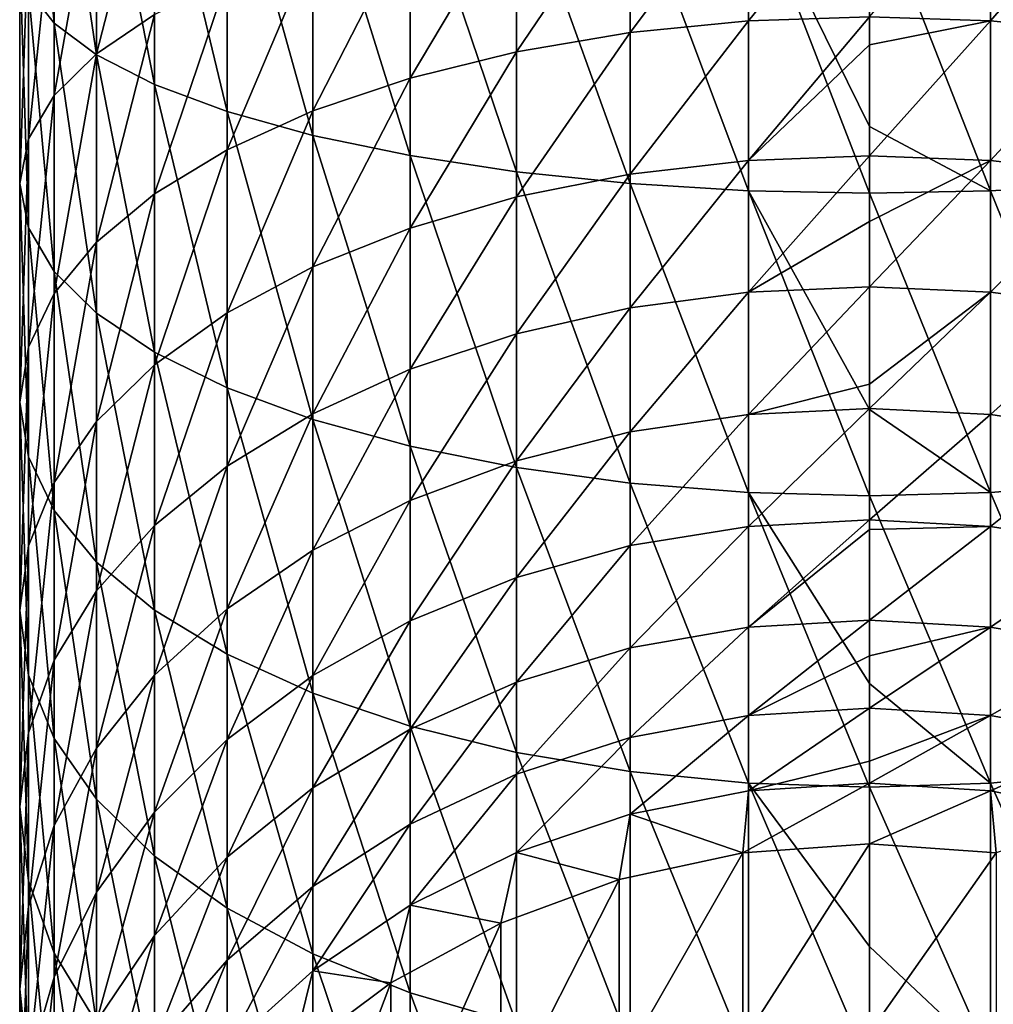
# Model space of a CAD drawing. Header units: metres. Extents: x -24 to 24, y -127 to 36.
# Tile 7 of 59: x -12 to 2, y -104 to -90. Entities that reach past the tile are written whole.
import ezdxf

# ---------------------------------------------------------------- set-up
doc = ezdxf.new("R2010")
doc.units = ezdxf.units.M
doc.layers.add('solid_12421031', color=7, linetype='CONTINUOUS')

msp = doc.modelspace()

# ---------------------------------------------------------------- linework, layer by layer
at = {"layer": 'solid_12421031'}
for points in [[(-11.513916, -90.163536, 118.523903), (-11.513916, -86.562088, 119.386513), (-11.877857, -86.249321, 117.742996)], [(-11.877857, -89.697769, 116.91703), (-11.513916, -90.163536, 118.523903), (-11.877857, -86.249321, 117.742996)], [(-10.915584, -90.610138, 120.064674), (-10.915584, -86.861984, 120.962425), (-11.513916, -86.562088, 119.386513)], [(-11.513916, -90.163536, 118.523903), (-10.915584, -90.610138, 120.064674), (-11.513916, -86.562088, 119.386513)], [(-10.095042, -91.028488, 121.507973), (-10.095042, -87.142906, 122.438637), (-10.915584, -86.861984, 120.962425)], [(-10.915584, -90.610138, 120.064674), (-10.095042, -91.028488, 121.507973), (-10.915584, -86.861984, 120.962425)], [(-9.068995, -91.410072, 122.824425), (-9.068995, -87.399147, 123.78511), (-10.095042, -87.142906, 122.438637)], [(-10.095042, -91.028488, 121.507973), (-9.068995, -91.410072, 122.824425), (-10.095042, -87.142906, 122.438637)], [(-10.915584, -90.594543, 109.546074), (-10.915584, -87.834518, 110.488869), (-10.095042, -87.416168, 109.045563)], [(-10.095042, -90.042465, 108.148453), (-10.915584, -90.594543, 109.546074), (-10.095042, -87.416168, 109.045563)], [(-7.858329, -91.747116, 123.987228), (-7.858329, -87.625473, 124.974434), (-9.068995, -87.399147, 123.78511)], [(-9.068995, -91.410072, 122.824425), (-7.858329, -91.747116, 123.987228), (-9.068995, -87.399147, 123.78511)], [(-6.48769, -92.032768, 124.97271), (-6.48769, -87.817291, 125.982391), (-7.858329, -87.625473, 124.974434)], [(-7.858329, -91.747116, 123.987228), (-6.48769, -92.032768, 124.97271), (-7.858329, -87.625473, 124.974434)], [(-11.513916, -91.183907, 111.038078), (-11.513916, -88.28112, 112.029633), (-10.915584, -87.834518, 110.488869)], [(-10.915584, -90.594543, 109.546074), (-11.513916, -91.183907, 111.038078), (-10.915584, -87.834518, 110.488869)], [(-4.98498, -92.261208, 125.760811), (-4.98498, -87.970688, 126.788467), (-6.48769, -87.817291, 125.982391)], [(-6.48769, -92.032768, 124.97271), (-4.98498, -92.261208, 125.760811), (-6.48769, -87.817291, 125.982391)], [(-3.380791, -92.42778, 126.335487), (-3.380791, -88.082542, 127.376251), (-4.98498, -87.970688, 126.788467)], [(-4.98498, -92.261208, 125.760811), (-3.380791, -92.42778, 126.335487), (-4.98498, -87.970688, 126.788467)], [(-3.380791, -90.295357, 102.528), (-3.380791, -88.195892, 103.473717), (-1.707778, -88.062187, 103.135231)], [(-1.707778, -90.13044, 102.20356), (-3.380791, -90.295357, 102.528), (-1.707778, -88.062187, 103.135231)], [(-1.707778, -92.529099, 126.685043), (-1.707778, -88.150581, 127.73378), (-3.380791, -88.082542, 127.376251)], [(-3.380791, -92.42778, 126.335487), (-1.707778, -92.529099, 126.685043), (-3.380791, -88.082542, 127.376251)], [(-1.707778, -90.13044, 102.20356), (0, -88.017311, 103.021629), (0, -90.075096, 102.094681)], [(-1.707778, -90.13044, 102.20356), (-1.707778, -88.062187, 103.135231), (0, -88.017311, 103.021629)], [(1.707778, -90.13044, 102.20356), (0, -90.075096, 102.094681), (1.707778, -88.062187, 103.135231)], [(1.707778, -90.13044, 102.20356), (1.707778, -88.062187, 103.135231), (3.380791, -88.195892, 103.473717)], [(3.380791, -92.42778, 126.335487), (3.380791, -88.082542, 127.376251), (1.707778, -88.150581, 127.73378)], [(-4.98498, -90.566475, 103.061378), (-4.98498, -88.41571, 104.030205), (-3.380791, -88.195892, 103.473717)], [(-3.380791, -90.295357, 102.528), (-4.98498, -90.566475, 103.061378), (-3.380791, -88.195892, 103.473717)], [(-1.707778, -88.150581, 127.73378), (0, -91.623314, 127.064438), (0, -88.173416, 127.853767)], [(-1.707778, -88.150581, 127.73378), (0, -92.563103, 126.802361), (0, -91.623314, 127.064438)], [(-1.707778, -92.529099, 126.685043), (0, -92.563103, 126.802361), (-1.707778, -88.150581, 127.73378)], [(1.707778, -92.529099, 126.685043), (1.707778, -88.150581, 127.73378), (0, -88.173416, 127.853767)], [(0, -91.623314, 127.064438), (1.707778, -92.529099, 126.685043), (0, -88.173416, 127.853767)], [(1.707778, -92.529099, 126.685043), (3.380791, -92.42778, 126.335487), (1.707778, -88.150581, 127.73378)], [(3.380791, -90.295357, 102.528), (1.707778, -90.13044, 102.20356), (3.380791, -88.195892, 103.473717)], [(-11.877857, -91.798546, 112.594093), (-11.877857, -88.746887, 113.636505), (-11.513916, -88.28112, 112.029633)], [(-11.513916, -91.183907, 111.038078), (-11.877857, -91.798546, 112.594093), (-11.513916, -88.28112, 112.029633)], [(-6.48769, -90.938286, 103.792847), (-6.48769, -88.717171, 104.793365), (-4.98498, -88.41571, 104.030205)], [(-4.98498, -90.566475, 103.061378), (-6.48769, -90.938286, 103.792847), (-4.98498, -88.41571, 104.030205)], [(-12, -92.425964, 114.182442), (-12, -89.222328, 115.276772), (-11.877857, -88.746887, 113.636505)], [(-11.877857, -91.798546, 112.594093), (-12, -92.425964, 114.182442), (-11.877857, -88.746887, 113.636505)], [(-7.858329, -91.403221, 104.707512), (-7.858329, -89.094124, 105.747658), (-6.48769, -88.717171, 104.793365)], [(-6.48769, -90.938286, 103.792847), (-7.858329, -91.403221, 104.707512), (-6.48769, -88.717171, 104.793365)], [(-9.068995, -91.951805, 105.786751), (-9.068995, -89.53891, 106.873665), (-7.858329, -89.094124, 105.747658)], [(-7.858329, -91.403221, 104.707512), (-9.068995, -91.951805, 105.786751), (-7.858329, -89.094124, 105.747658)], [(-11.877857, -93.053383, 115.77079), (-11.877857, -89.697769, 116.91703), (-12, -89.222328, 115.276772)], [(-12, -92.425964, 114.182442), (-11.877857, -93.053383, 115.77079), (-12, -89.222328, 115.276772)], [(-10.095042, -92.572884, 107.008598), (-10.095042, -90.042465, 108.148453), (-9.068995, -89.53891, 106.873665)], [(-9.068995, -91.951805, 105.786751), (-10.095042, -92.572884, 107.008598), (-9.068995, -89.53891, 106.873665)], [(-11.513916, -93.66803, 117.326805), (-11.513916, -90.163536, 118.523903), (-11.877857, -89.697769, 116.91703)], [(-11.877857, -93.053383, 115.77079), (-11.513916, -93.66803, 117.326805), (-11.877857, -89.697769, 116.91703)], [(-10.915584, -93.253807, 108.348183), (-10.915584, -90.594543, 109.546074), (-10.095042, -90.042465, 108.148453)], [(-10.095042, -92.572884, 107.008598), (-10.915584, -93.253807, 108.348183), (-10.095042, -90.042465, 108.148453)], [(-1.707778, -92.102043, 101.081734), (0, -90.075096, 102.094681), (0, -90.467316, 101.890739)], [(-1.707778, -92.102043, 101.081734), (-1.707778, -90.13044, 102.20356), (0, -90.075096, 102.094681)], [(0, -90.467316, 101.890739), (0, -90.075096, 102.094681), (1.707778, -90.13044, 102.20356)], [(-10.915584, -94.257385, 118.81881), (-10.915584, -90.610138, 120.064674), (-11.513916, -90.163536, 118.523903)], [(-11.513916, -93.66803, 117.326805), (-10.915584, -94.257385, 118.81881), (-11.513916, -90.163536, 118.523903)], [(-3.380791, -92.2967, 101.389244), (-3.380791, -90.295357, 102.528), (-1.707778, -90.13044, 102.20356)], [(-1.707778, -92.102043, 101.081734), (-3.380791, -92.2967, 101.389244), (-1.707778, -90.13044, 102.20356)], [(0, -92.036713, 100.978531), (0, -90.467316, 101.890739), (1.707778, -90.13044, 102.20356)], [(1.707778, -92.102043, 101.081734), (0, -92.036713, 100.978531), (1.707778, -90.13044, 102.20356)], [(1.707778, -92.102043, 101.081734), (1.707778, -90.13044, 102.20356), (3.380791, -90.295357, 102.528)], [(-4.98498, -92.616722, 101.894798), (-4.98498, -90.566475, 103.061378), (-3.380791, -90.295357, 102.528)], [(-3.380791, -92.2967, 101.389244), (-4.98498, -92.616722, 101.894798), (-3.380791, -90.295357, 102.528)], [(3.380791, -92.2967, 101.389244), (1.707778, -92.102043, 101.081734), (3.380791, -90.295357, 102.528)], [(-1.707778, -92.102043, 101.081734), (0, -90.467316, 101.890739), (0, -92.036713, 100.978531)], [(-11.513916, -93.980713, 109.778229), (-11.513916, -91.183907, 111.038078), (-10.915584, -90.594543, 109.546074)], [(-10.915584, -93.253807, 108.348183), (-11.513916, -93.980713, 109.778229), (-10.915584, -90.594543, 109.546074)], [(-10.095042, -94.809464, 120.216431), (-10.095042, -91.028488, 121.507973), (-10.915584, -90.610138, 120.064674)], [(-10.915584, -94.257385, 118.81881), (-10.095042, -94.809464, 120.216431), (-10.915584, -90.610138, 120.064674)], [(-6.48769, -93.055603, 102.588104), (-6.48769, -90.938286, 103.792847), (-4.98498, -90.566475, 103.061378)], [(-4.98498, -92.616722, 101.894798), (-6.48769, -93.055603, 102.588104), (-4.98498, -90.566475, 103.061378)], [(-9.068995, -95.313019, 121.491219), (-9.068995, -91.410072, 122.824425), (-10.095042, -91.028488, 121.507973)], [(-10.095042, -94.809464, 120.216431), (-9.068995, -95.313019, 121.491219), (-10.095042, -91.028488, 121.507973)], [(-7.858329, -93.604393, 103.455055), (-7.858329, -91.403221, 104.707512), (-6.48769, -90.938286, 103.792847)], [(-6.48769, -93.055603, 102.588104), (-7.858329, -93.604393, 103.455055), (-6.48769, -90.938286, 103.792847)], [(-11.877857, -94.7388, 111.26963), (-11.877857, -91.798546, 112.594093), (-11.513916, -91.183907, 111.038078)], [(-11.513916, -93.980713, 109.778229), (-11.877857, -94.7388, 111.26963), (-11.513916, -91.183907, 111.038078)], [(-9.068995, -94.251938, 104.477989), (-9.068995, -91.951805, 105.786751), (-7.858329, -91.403221, 104.707512)], [(-7.858329, -93.604393, 103.455055), (-9.068995, -94.251938, 104.477989), (-7.858329, -91.403221, 104.707512)], [(-7.858329, -95.757805, 122.617218), (-7.858329, -91.747116, 123.987228), (-9.068995, -91.410072, 122.824425)], [(-9.068995, -95.313019, 121.491219), (-7.858329, -95.757805, 122.617218), (-9.068995, -91.410072, 122.824425)], [(-6.48769, -96.134766, 123.571518), (-6.48769, -92.032768, 124.97271), (-7.858329, -91.747116, 123.987228)], [(-7.858329, -95.757805, 122.617218), (-6.48769, -96.134766, 123.571518), (-7.858329, -91.747116, 123.987228)], [(0, -91.623314, 127.064438), (0, -92.563103, 126.802361), (1.707778, -92.529099, 126.685043)], [(-12, -95.512642, 112.792015), (-12, -92.425964, 114.182442), (-11.877857, -91.798546, 112.594093)], [(-11.877857, -94.7388, 111.26963), (-12, -95.512642, 112.792015), (-11.877857, -91.798546, 112.594093)], [(-10.095042, -94.985039, 105.636101), (-10.095042, -92.572884, 107.008598), (-9.068995, -91.951805, 105.786751)], [(-9.068995, -94.251938, 104.477989), (-10.095042, -94.985039, 105.636101), (-9.068995, -91.951805, 105.786751)], [(-4.98498, -96.436218, 124.334671), (-4.98498, -92.261208, 125.760811), (-6.48769, -92.032768, 124.97271)], [(-6.48769, -96.134766, 123.571518), (-4.98498, -96.436218, 124.334671), (-6.48769, -92.032768, 124.97271)], [(-3.380791, -94.182228, 100.067528), (-3.380791, -92.2967, 101.389244), (-1.707778, -92.102043, 101.081734)], [(-1.707778, -93.959541, 99.779671), (-3.380791, -94.182228, 100.067528), (-1.707778, -92.102043, 101.081734)], [(-1.707778, -93.959541, 99.779671), (0, -92.036713, 100.978531), (0, -92.965836, 100.35965)], [(-1.707778, -93.959541, 99.779671), (-1.707778, -92.102043, 101.081734), (0, -92.036713, 100.978531)], [(0, -92.965836, 100.35965), (0, -92.036713, 100.978531), (1.707778, -92.102043, 101.081734)], [(0, -93.884804, 99.68306), (0, -92.965836, 100.35965), (1.707778, -92.102043, 101.081734)], [(1.707778, -93.959541, 99.779671), (0, -93.884804, 99.68306), (1.707778, -92.102043, 101.081734)], [(1.707778, -93.959541, 99.779671), (1.707778, -92.102043, 101.081734), (3.380791, -92.2967, 101.389244)], [(-3.380791, -96.656036, 124.891159), (-3.380791, -92.42778, 126.335487), (-4.98498, -92.261208, 125.760811)], [(-4.98498, -96.436218, 124.334671), (-3.380791, -96.656036, 124.891159), (-4.98498, -92.261208, 125.760811)], [(-4.98498, -94.548325, 100.540787), (-4.98498, -92.616722, 101.894798), (-3.380791, -92.2967, 101.389244)], [(-3.380791, -94.182228, 100.067528), (-4.98498, -94.548325, 100.540787), (-3.380791, -92.2967, 101.389244)], [(3.380791, -94.182228, 100.067528), (1.707778, -93.959541, 99.779671), (3.380791, -92.2967, 101.389244)], [(-11.877857, -96.286491, 114.314407), (-11.877857, -93.053383, 115.77079), (-12, -92.425964, 114.182442)], [(-12, -95.512642, 112.792015), (-11.877857, -96.286491, 114.314407), (-12, -92.425964, 114.182442)], [(-1.707778, -96.789749, 125.229652), (-1.707778, -92.529099, 126.685043), (-3.380791, -92.42778, 126.335487)], [(-3.380791, -96.656036, 124.891159), (-1.707778, -96.789749, 125.229652), (-3.380791, -92.42778, 126.335487)], [(3.380791, -96.656036, 124.891159), (3.380791, -92.42778, 126.335487), (1.707778, -92.529099, 126.685043)], [(-10.915584, -95.788788, 106.905792), (-10.915584, -93.253807, 108.348183), (-10.095042, -92.572884, 107.008598)], [(-10.095042, -94.985039, 105.636101), (-10.915584, -95.788788, 106.905792), (-10.095042, -92.572884, 107.008598)], [(-1.707778, -92.529099, 126.685043), (0, -95.616966, 125.805244), (0, -92.563103, 126.802361)], [(-1.707778, -92.529099, 126.685043), (0, -96.834625, 125.343254), (0, -95.616966, 125.805244)], [(-1.707778, -96.789749, 125.229652), (0, -96.834625, 125.343254), (-1.707778, -92.529099, 126.685043)], [(1.707778, -96.789749, 125.229652), (1.707778, -92.529099, 126.685043), (0, -92.563103, 126.802361)], [(0, -95.616966, 125.805244), (1.707778, -96.789749, 125.229652), (0, -92.563103, 126.802361)], [(1.707778, -96.789749, 125.229652), (3.380791, -96.656036, 124.891159), (1.707778, -92.529099, 126.685043)], [(-6.48769, -95.050385, 101.189804), (-6.48769, -93.055603, 102.588104), (-4.98498, -92.616722, 101.894798)], [(-4.98498, -94.548325, 100.540787), (-6.48769, -95.050385, 101.189804), (-4.98498, -92.616722, 101.894798)], [(-1.707778, -93.959541, 99.779671), (0, -92.965836, 100.35965), (0, -93.884804, 99.68306)], [(-11.513916, -97.044579, 115.805809), (-11.513916, -93.66803, 117.326805), (-11.877857, -93.053383, 115.77079)], [(-11.877857, -96.286491, 114.314407), (-11.513916, -97.044579, 115.805809), (-11.877857, -93.053383, 115.77079)], [(-7.858329, -95.678192, 102.001366), (-7.858329, -93.604393, 103.455055), (-6.48769, -93.055603, 102.588104)], [(-6.48769, -95.050385, 101.189804), (-7.858329, -95.678192, 102.001366), (-6.48769, -93.055603, 102.588104)], [(-11.513916, -96.646805, 108.261238), (-11.513916, -93.980713, 109.778229), (-10.915584, -93.253807, 108.348183)], [(-10.915584, -95.788788, 106.905792), (-11.513916, -96.646805, 108.261238), (-10.915584, -93.253807, 108.348183)], [(-10.915584, -97.771484, 117.235855), (-10.915584, -94.257385, 118.81881), (-11.513916, -93.66803, 117.326805)], [(-11.513916, -97.044579, 115.805809), (-10.915584, -97.771484, 117.235855), (-11.513916, -93.66803, 117.326805)], [(-9.068995, -96.418961, 102.958954), (-9.068995, -94.251938, 104.477989), (-7.858329, -93.604393, 103.455055)], [(-7.858329, -95.678192, 102.001366), (-9.068995, -96.418961, 102.958954), (-7.858329, -93.604393, 103.455055)], [(-3.380791, -95.935257, 98.574547), (-3.380791, -94.182228, 100.067528), (-1.707778, -93.959541, 99.779671)], [(-1.707778, -95.686523, 98.308876), (-3.380791, -95.935257, 98.574547), (-1.707778, -93.959541, 99.779671)], [(-1.707778, -95.686523, 98.308876), (0, -93.884804, 99.68306), (0, -95.259132, 98.535477)], [(-1.707778, -95.686523, 98.308876), (-1.707778, -93.959541, 99.779671), (0, -93.884804, 99.68306)], [(0, -95.259132, 98.535477), (0, -93.884804, 99.68306), (1.707778, -93.959541, 99.779671)], [(0, -95.603043, 98.219711), (0, -95.259132, 98.535477), (1.707778, -93.959541, 99.779671)], [(1.707778, -95.686523, 98.308876), (0, -95.603043, 98.219711), (1.707778, -93.959541, 99.779671)], [(1.707778, -95.686523, 98.308876), (1.707778, -93.959541, 99.779671), (3.380791, -94.182228, 100.067528)], [(-11.877857, -97.541641, 109.674828), (-11.877857, -94.7388, 111.26963), (-11.513916, -93.980713, 109.778229)], [(-11.513916, -96.646805, 108.261238), (-11.877857, -97.541641, 109.674828), (-11.513916, -93.980713, 109.778229)], [(-10.095042, -97.257607, 104.043076), (-10.095042, -94.985039, 105.636101), (-9.068995, -94.251938, 104.477989)], [(-9.068995, -96.418961, 102.958954), (-10.095042, -97.257607, 104.043076), (-9.068995, -94.251938, 104.477989)], [(-4.98498, -96.344193, 99.011322), (-4.98498, -94.548325, 100.540787), (-3.380791, -94.182228, 100.067528)], [(-3.380791, -95.935257, 98.574547), (-4.98498, -96.344193, 99.011322), (-3.380791, -94.182228, 100.067528)], [(3.380791, -95.935257, 98.574547), (1.707778, -95.686523, 98.308876), (3.380791, -94.182228, 100.067528)], [(-10.095042, -98.452408, 118.575439), (-10.095042, -94.809464, 120.216431), (-10.915584, -94.257385, 118.81881)], [(-10.915584, -97.771484, 117.235855), (-10.095042, -98.452408, 118.575439), (-10.915584, -94.257385, 118.81881)], [(-6.48769, -96.904999, 99.610306), (-6.48769, -95.050385, 101.189804), (-4.98498, -94.548325, 100.540787)], [(-4.98498, -96.344193, 99.011322), (-6.48769, -96.904999, 99.610306), (-4.98498, -94.548325, 100.540787)], [(-12, -98.455063, 111.117798), (-12, -95.512642, 112.792015), (-11.877857, -94.7388, 111.26963)], [(-11.877857, -97.541641, 109.674828), (-12, -98.455063, 111.117798), (-11.877857, -94.7388, 111.26963)], [(-9.068995, -99.073479, 119.797287), (-9.068995, -95.313019, 121.491219), (-10.095042, -94.809464, 120.216431)], [(-10.095042, -98.452408, 118.575439), (-9.068995, -99.073479, 119.797287), (-10.095042, -94.809464, 120.216431)], [(-10.915584, -98.177063, 105.231667), (-10.915584, -95.788788, 106.905792), (-10.095042, -94.985039, 105.636101)], [(-10.095042, -97.257607, 104.043076), (-10.915584, -98.177063, 105.231667), (-10.095042, -94.985039, 105.636101)], [(-7.858329, -97.606262, 100.359306), (-7.858329, -95.678192, 102.001366), (-6.48769, -95.050385, 101.189804)], [(-6.48769, -96.904999, 99.610306), (-7.858329, -97.606262, 100.359306), (-6.48769, -95.050385, 101.189804)], [(-7.858329, -99.62207, 120.876526), (-7.858329, -95.757805, 122.617218), (-9.068995, -95.313019, 121.491219)], [(-9.068995, -99.073479, 119.797287), (-7.858329, -99.62207, 120.876526), (-9.068995, -95.313019, 121.491219)], [(-1.707778, -95.686523, 98.308876), (0, -95.259132, 98.535477), (0, -95.603043, 98.219711)], [(-11.877857, -99.368492, 112.560768), (-11.877857, -96.286491, 114.314407), (-12, -95.512642, 112.792015)], [(-12, -98.455063, 111.117798), (-11.877857, -99.368492, 112.560768), (-12, -95.512642, 112.792015)], [(-1.707778, -97.267708, 96.682358), (0, -95.603043, 98.219711), (0, -97.176216, 96.601433)], [(-1.707778, -97.267708, 96.682358), (-1.707778, -95.686523, 98.308876), (0, -95.603043, 98.219711)], [(0, -97.176216, 96.601433), (0, -95.603043, 98.219711), (1.707778, -95.686523, 98.308876)], [(0, -95.616966, 125.805244), (0, -96.834625, 125.343254), (1.707778, -96.789749, 125.229652)], [(-9.068995, -98.433708, 101.24308), (-9.068995, -96.418961, 102.958954), (-7.858329, -95.678192, 102.001366)], [(-7.858329, -97.606262, 100.359306), (-9.068995, -98.433708, 101.24308), (-7.858329, -95.678192, 102.001366)], [(-6.48769, -100.086998, 121.791191), (-6.48769, -96.134766, 123.571518), (-7.858329, -95.757805, 122.617218)], [(-7.858329, -99.62207, 120.876526), (-6.48769, -100.086998, 121.791191), (-7.858329, -95.757805, 122.617218)], [(-3.380791, -97.540298, 96.923492), (-3.380791, -95.935257, 98.574547), (-1.707778, -95.686523, 98.308876)], [(-1.707778, -97.267708, 96.682358), (-3.380791, -97.540298, 96.923492), (-1.707778, -95.686523, 98.308876)], [(1.707778, -97.267708, 96.682358), (0, -97.176216, 96.601433), (1.707778, -95.686523, 98.308876)], [(1.707778, -97.267708, 96.682358), (1.707778, -95.686523, 98.308876), (3.380791, -95.935257, 98.574547)], [(-11.513916, -99.158615, 106.500511), (-11.513916, -96.646805, 108.261238), (-10.915584, -95.788788, 106.905792)], [(-10.915584, -98.177063, 105.231667), (-11.513916, -99.158615, 106.500511), (-10.915584, -95.788788, 106.905792)], [(-4.98498, -97.988457, 97.319923), (-4.98498, -96.344193, 99.011322), (-3.380791, -95.935257, 98.574547)], [(-3.380791, -97.540298, 96.923492), (-4.98498, -97.988457, 97.319923), (-3.380791, -95.935257, 98.574547)], [(3.380791, -97.540298, 96.923492), (1.707778, -97.267708, 96.682358), (3.380791, -95.935257, 98.574547)], [(-4.98498, -100.458809, 122.522659), (-4.98498, -96.436218, 124.334671), (-6.48769, -96.134766, 123.571518)], [(-6.48769, -100.086998, 121.791191), (-4.98498, -100.458809, 122.522659), (-6.48769, -96.134766, 123.571518)], [(-11.513916, -100.263321, 113.974358), (-11.513916, -97.044579, 115.805809), (-11.877857, -96.286491, 114.314407)], [(-11.877857, -99.368492, 112.560768), (-11.513916, -100.263321, 113.974358), (-11.877857, -96.286491, 114.314407)], [(-10.095042, -99.370483, 102.243629), (-10.095042, -97.257607, 104.043076), (-9.068995, -96.418961, 102.958954)], [(-9.068995, -98.433708, 101.24308), (-10.095042, -99.370483, 102.243629), (-9.068995, -96.418961, 102.958954)], [(-6.48769, -98.60305, 97.863579), (-6.48769, -96.904999, 99.610306), (-4.98498, -96.344193, 99.011322)], [(-4.98498, -97.988457, 97.319923), (-6.48769, -98.60305, 97.863579), (-4.98498, -96.344193, 99.011322)], [(-3.380791, -100.729935, 123.056038), (-3.380791, -96.656036, 124.891159), (-4.98498, -96.436218, 124.334671)], [(-4.98498, -100.458809, 122.522659), (-3.380791, -100.729935, 123.056038), (-4.98498, -96.436218, 124.334671)], [(-11.877857, -100.182274, 107.823799), (-11.877857, -97.541641, 109.674828), (-11.513916, -96.646805, 108.261238)], [(-11.513916, -99.158615, 106.500511), (-11.877857, -100.182274, 107.823799), (-11.513916, -96.646805, 108.261238)], [(-1.707778, -100.894844, 123.380478), (-1.707778, -96.789749, 125.229652), (-3.380791, -96.656036, 124.891159)], [(-3.380791, -100.729935, 123.056038), (-1.707778, -100.894844, 123.380478), (-3.380791, -96.656036, 124.891159)], [(3.380791, -100.729935, 123.056038), (3.380791, -96.656036, 124.891159), (1.707778, -96.789749, 125.229652)], [(-1.707778, -96.789749, 125.229652), (0, -99.48568, 124.202774), (0, -96.834625, 125.343254)], [(-1.707778, -96.789749, 125.229652), (0, -100.950195, 123.489357), (0, -99.48568, 124.202774)], [(-1.707778, -100.894844, 123.380478), (0, -100.950195, 123.489357), (-1.707778, -96.789749, 125.229652)], [(1.707778, -100.894844, 123.380478), (1.707778, -96.789749, 125.229652), (0, -96.834625, 125.343254)], [(0, -99.48568, 124.202774), (1.707778, -100.894844, 123.380478), (0, -96.834625, 125.343254)], [(1.707778, -100.894844, 123.380478), (3.380791, -100.729935, 123.056038), (1.707778, -96.789749, 125.229652)], [(-7.858329, -99.371567, 98.543396), (-7.858329, -97.606262, 100.359306), (-6.48769, -96.904999, 99.610306)], [(-6.48769, -98.60305, 97.863579), (-7.858329, -99.371567, 98.543396), (-6.48769, -96.904999, 99.610306)], [(-10.915584, -101.121346, 115.329803), (-10.915584, -97.771484, 117.235855), (-11.513916, -97.044579, 115.805809)], [(-11.513916, -100.263321, 113.974358), (-10.915584, -101.121346, 115.329803), (-11.513916, -97.044579, 115.805809)], [(-10.915584, -100.397522, 103.340591), (-10.915584, -98.177063, 105.231667), (-10.095042, -97.257607, 104.043076)], [(-10.095042, -99.370483, 102.243629), (-10.915584, -100.397522, 103.340591), (-10.095042, -97.257607, 104.043076)], [(-3.380791, -98.983154, 95.128967), (-3.380791, -97.540298, 96.923492), (-1.707778, -97.267708, 96.682358)], [(-1.707778, -98.68911, 94.914513), (-3.380791, -98.983154, 95.128967), (-1.707778, -97.267708, 96.682358)], [(-1.707778, -98.68911, 94.914513), (0, -97.176216, 96.601433), (0, -97.313026, 96.445419)], [(-1.707778, -98.68911, 94.914513), (-1.707778, -97.267708, 96.682358), (0, -97.176216, 96.601433)], [(-1.707778, -98.68911, 94.914513), (0, -97.313026, 96.445419), (0, -98.590431, 94.842537)], [(0, -97.313026, 96.445419), (0, -97.176216, 96.601433), (1.707778, -97.267708, 96.682358)], [(0, -98.590431, 94.842537), (0, -97.313026, 96.445419), (1.707778, -97.267708, 96.682358)], [(1.707778, -98.68911, 94.914513), (0, -98.590431, 94.842537), (1.707778, -97.267708, 96.682358)], [(1.707778, -98.68911, 94.914513), (1.707778, -97.267708, 96.682358), (3.380791, -97.540298, 96.923492)], [(-12, -101.227211, 109.174583), (-12, -98.455063, 111.117798), (-11.877857, -97.541641, 109.674828)], [(-11.877857, -100.182274, 107.823799), (-12, -101.227211, 109.174583), (-11.877857, -97.541641, 109.674828)], [(-4.98498, -99.466568, 95.481552), (-4.98498, -97.988457, 97.319923), (-3.380791, -97.540298, 96.923492)], [(-3.380791, -98.983154, 95.128967), (-4.98498, -99.466568, 95.481552), (-3.380791, -97.540298, 96.923492)], [(3.380791, -98.983154, 95.128967), (1.707778, -98.68911, 94.914513), (3.380791, -97.540298, 96.923492)], [(-9.068995, -100.278366, 99.345535), (-9.068995, -98.433708, 101.24308), (-7.858329, -97.606262, 100.359306)], [(-7.858329, -99.371567, 98.543396), (-9.068995, -100.278366, 99.345535), (-7.858329, -97.606262, 100.359306)], [(-10.095042, -101.925087, 116.599503), (-10.095042, -98.452408, 118.575439), (-10.915584, -97.771484, 117.235855)], [(-10.915584, -101.121346, 115.329803), (-10.095042, -101.925087, 116.599503), (-10.915584, -97.771484, 117.235855)], [(-6.48769, -100.129509, 95.965073), (-6.48769, -98.60305, 97.863579), (-4.98498, -97.988457, 97.319923)], [(-4.98498, -99.466568, 95.481552), (-6.48769, -100.129509, 95.965073), (-4.98498, -97.988457, 97.319923)], [(-11.513916, -101.493927, 104.511627), (-11.513916, -99.158615, 106.500511), (-10.915584, -98.177063, 105.231667)], [(-10.915584, -100.397522, 103.340591), (-11.513916, -101.493927, 104.511627), (-10.915584, -98.177063, 105.231667)], [(-11.877857, -102.272141, 110.525375), (-11.877857, -99.368492, 112.560768), (-12, -98.455063, 111.117798)], [(-12, -101.227211, 109.174583), (-11.877857, -102.272141, 110.525375), (-12, -98.455063, 111.117798)], [(-10.095042, -101.304985, 100.25367), (-10.095042, -99.370483, 102.243629), (-9.068995, -98.433708, 101.24308)], [(-9.068995, -100.278366, 99.345535), (-10.095042, -101.304985, 100.25367), (-9.068995, -98.433708, 101.24308)], [(-9.068995, -102.658195, 117.757607), (-9.068995, -99.073479, 119.797287), (-10.095042, -98.452408, 118.575439)], [(-10.095042, -101.925087, 116.599503), (-9.068995, -102.658195, 117.757607), (-10.095042, -98.452408, 118.575439)], [(-7.858329, -100.958488, 96.569695), (-7.858329, -99.371567, 98.543396), (-6.48769, -98.60305, 97.863579)], [(-6.48769, -100.129509, 95.965073), (-7.858329, -100.958488, 96.569695), (-6.48769, -98.60305, 97.863579)], [(-3.380791, -100.25106, 93.206848), (-3.380791, -98.983154, 95.128967), (-1.707778, -98.68911, 94.914513)], [(-1.707778, -99.938171, 93.020958), (-3.380791, -100.25106, 93.206848), (-1.707778, -98.68911, 94.914513)], [(-1.707778, -99.938171, 93.020958), (0, -98.590431, 94.842537), (0, -99.096901, 94.120628)], [(-1.707778, -99.938171, 93.020958), (-1.707778, -98.68911, 94.914513), (0, -98.590431, 94.842537)], [(0, -99.096901, 94.120628), (0, -98.590431, 94.842537), (1.707778, -98.68911, 94.914513)], [(0, -99.83316, 92.958572), (0, -99.096901, 94.120628), (1.707778, -98.68911, 94.914513)], [(1.707778, -99.938171, 93.020958), (0, -99.83316, 92.958572), (1.707778, -98.68911, 94.914513)], [(1.707778, -99.938171, 93.020958), (1.707778, -98.68911, 94.914513), (3.380791, -98.983154, 95.128967)], [(-7.858329, -103.305733, 118.780548), (-7.858329, -99.62207, 120.876526), (-9.068995, -99.073479, 119.797287)], [(-9.068995, -102.658195, 117.757607), (-7.858329, -103.305733, 118.780548), (-9.068995, -99.073479, 119.797287)], [(-4.98498, -100.76545, 93.512459), (-4.98498, -99.466568, 95.481552), (-3.380791, -98.983154, 95.128967)], [(-3.380791, -100.25106, 93.206848), (-4.98498, -100.76545, 93.512459), (-3.380791, -98.983154, 95.128967)], [(-1.707778, -99.938171, 93.020958), (0, -99.096901, 94.120628), (0, -99.83316, 92.958572)], [(3.380791, -100.25106, 93.206848), (1.707778, -99.938171, 93.020958), (3.380791, -98.983154, 95.128967)], [(-11.877857, -102.63736, 105.73291), (-11.877857, -100.182274, 107.823799), (-11.513916, -99.158615, 106.500511)], [(-11.513916, -101.493927, 104.511627), (-11.877857, -102.63736, 105.73291), (-11.513916, -99.158615, 106.500511)], [(-11.513916, -103.295799, 111.848656), (-11.513916, -100.263321, 113.974358), (-11.877857, -99.368492, 112.560768)], [(-11.877857, -102.272141, 110.525375), (-11.513916, -103.295799, 111.848656), (-11.877857, -99.368492, 112.560768)], [(-10.915584, -102.430534, 101.249306), (-10.915584, -100.397522, 103.340591), (-10.095042, -99.370483, 102.243629)], [(-10.095042, -101.304985, 100.25367), (-10.915584, -102.430534, 101.249306), (-10.095042, -99.370483, 102.243629)], [(-9.068995, -101.93663, 97.283104), (-9.068995, -100.278366, 99.345535), (-7.858329, -99.371567, 98.543396)], [(-7.858329, -100.958488, 96.569695), (-9.068995, -101.93663, 97.283104), (-7.858329, -99.371567, 98.543396)], [(-6.48769, -101.470886, 93.931572), (-6.48769, -100.129509, 95.965073), (-4.98498, -99.466568, 95.481552)], [(-4.98498, -100.76545, 93.512459), (-6.48769, -101.470886, 93.931572), (-4.98498, -99.466568, 95.481552)], [(0, -99.48568, 124.202774), (0, -100.950195, 123.489357), (1.707778, -100.894844, 123.380478)], [(-6.48769, -103.85453, 119.647491), (-6.48769, -100.086998, 121.791191), (-7.858329, -99.62207, 120.876526)], [(-7.858329, -103.305733, 118.780548), (-6.48769, -103.85453, 119.647491), (-7.858329, -99.62207, 120.876526)], [(-3.380791, -101.332802, 91.174126), (-3.380791, -100.25106, 93.206848), (-1.707778, -99.938171, 93.020958)], [(-1.707778, -101.003838, 91.018448), (-3.380791, -101.332802, 91.174126), (-1.707778, -99.938171, 93.020958)], [(-1.707778, -101.003838, 91.018448), (0, -99.83316, 92.958572), (0, -100.58416, 91.595772)], [(-1.707778, -101.003838, 91.018448), (-1.707778, -99.938171, 93.020958), (0, -99.83316, 92.958572)], [(0, -100.58416, 91.595772), (0, -99.83316, 92.958572), (1.707778, -99.938171, 93.020958)], [(0, -100.893433, 90.966202), (0, -100.58416, 91.595772), (1.707778, -99.938171, 93.020958)], [(1.707778, -101.003838, 91.018448), (0, -100.893433, 90.966202), (1.707778, -99.938171, 93.020958)], [(1.707778, -101.003838, 91.018448), (1.707778, -99.938171, 93.020958), (3.380791, -100.25106, 93.206848)], [(-4.98498, -104.293404, 120.340797), (-4.98498, -100.458809, 122.522659), (-6.48769, -100.086998, 121.791191)], [(-6.48769, -103.85453, 119.647491), (-4.98498, -104.293404, 120.340797), (-6.48769, -100.086998, 121.791191)], [(-12, -103.804558, 106.979568), (-12, -101.227211, 109.174583), (-11.877857, -100.182274, 107.823799)], [(-11.877857, -102.63736, 105.73291), (-12, -103.804558, 106.979568), (-11.877857, -100.182274, 107.823799)], [(-7.858329, -102.352997, 94.45565), (-7.858329, -100.958488, 96.569695), (-6.48769, -100.129509, 95.965073)], [(-6.48769, -101.470886, 93.931572), (-7.858329, -102.352997, 94.45565), (-6.48769, -100.129509, 95.965073)], [(-10.915584, -104.277351, 113.117508), (-10.915584, -101.121346, 115.329803), (-11.513916, -100.263321, 113.974358)], [(-11.513916, -103.295799, 111.848656), (-10.915584, -104.277351, 113.117508), (-11.513916, -100.263321, 113.974358)], [(-10.095042, -103.044014, 98.09079), (-10.095042, -101.304985, 100.25367), (-9.068995, -100.278366, 99.345535)], [(-9.068995, -101.93663, 97.283104), (-10.095042, -103.044014, 98.09079), (-9.068995, -100.278366, 99.345535)], [(-4.98498, -101.873634, 91.430069), (-4.98498, -100.76545, 93.512459), (-3.380791, -100.25106, 93.206848)], [(-3.380791, -101.332802, 91.174126), (-4.98498, -101.873634, 91.430069), (-3.380791, -100.25106, 93.206848)], [(3.380791, -101.332802, 91.174126), (1.707778, -101.003838, 91.018448), (3.380791, -100.25106, 93.206848)], [(-11.513916, -103.632088, 102.312172), (-11.513916, -101.493927, 104.511627), (-10.915584, -100.397522, 103.340591)], [(-10.915584, -102.430534, 101.249306), (-11.513916, -103.632088, 102.312172), (-10.915584, -100.397522, 103.340591)], [(-3.380791, -104.613434, 120.846352), (-3.380791, -100.729935, 123.056038), (-4.98498, -100.458809, 122.522659)], [(-4.98498, -104.293404, 120.340797), (-3.380791, -104.613434, 120.846352), (-4.98498, -100.458809, 122.522659)], [(-1.707778, -101.003838, 91.018448), (0, -100.58416, 91.595772), (0, -100.893433, 90.966202)], [(-6.48769, -102.615311, 91.781059), (-6.48769, -101.470886, 93.931572), (-4.98498, -100.76545, 93.512459)], [(-4.98498, -101.873634, 91.430069), (-6.48769, -102.615311, 91.781059), (-4.98498, -100.76545, 93.512459)], [(-1.707778, -104.80809, 121.153862), (-1.707778, -100.894844, 123.380478), (-3.380791, -100.729935, 123.056038)], [(-3.380791, -104.613434, 120.846352), (-1.707778, -104.80809, 121.153862), (-3.380791, -100.729935, 123.056038)], [(3.380791, -104.613434, 120.846352), (3.380791, -100.729935, 123.056038), (1.707778, -100.894844, 123.380478)], [(-1.788507, -101.878571, 88.954323), (0, -100.893433, 90.966202), (0, -101.752625, 88.908485)], [(-1.788507, -101.878571, 88.954323), (-1.707778, -101.003838, 91.018448), (0, -100.893433, 90.966202)], [(-1.707778, -100.894844, 123.380478), (0, -103.199997, 122.269218), (0, -100.950195, 123.489357)], [(-1.707778, -100.894844, 123.380478), (0, -104.873421, 121.257065), (0, -103.199997, 122.269218)], [(-1.707778, -104.80809, 121.153862), (0, -104.873421, 121.257065), (-1.707778, -100.894844, 123.380478)], [(0, -101.752625, 88.908485), (0, -100.893433, 90.966202), (1.707778, -101.003838, 91.018448)], [(1.707778, -104.80809, 121.153862), (1.707778, -100.894844, 123.380478), (0, -100.950195, 123.489357)], [(1.707778, -104.80809, 121.153862), (3.380791, -104.613434, 120.846352), (1.707778, -100.894844, 123.380478)], [(-9.068995, -103.393822, 95.074028), (-9.068995, -101.93663, 97.283104), (-7.858329, -100.958488, 96.569695)], [(-7.858329, -102.352997, 94.45565), (-9.068995, -103.393822, 95.074028), (-7.858329, -100.958488, 96.569695)], [(-1.788507, -101.878571, 88.954323), (-3.380791, -101.332802, 91.174126), (-1.707778, -101.003838, 91.018448)], [(0, -103.199997, 122.269218), (1.707778, -104.80809, 121.153862), (0, -100.950195, 123.489357)], [(1.788507, -101.878571, 88.954323), (0, -101.752625, 88.908485), (1.707778, -101.003838, 91.018448)], [(1.788507, -101.878571, 88.954323), (1.707778, -101.003838, 91.018448), (3.380791, -101.332802, 91.174126)], [(-10.095042, -105.196808, 114.306091), (-10.095042, -101.925087, 116.599503), (-10.915584, -101.121346, 115.329803)], [(-10.915584, -104.277351, 113.117508), (-10.095042, -105.196808, 114.306091), (-10.915584, -101.121346, 115.329803)], [(-11.877857, -104.971756, 108.226227), (-11.877857, -102.272141, 110.525375), (-12, -101.227211, 109.174583)], [(-12, -103.804558, 106.979568), (-11.877857, -104.971756, 108.226227), (-12, -101.227211, 109.174583)], [(-10.915584, -104.258102, 98.976295), (-10.915584, -102.430534, 101.249306), (-10.095042, -101.304985, 100.25367)], [(-10.095042, -103.044014, 98.09079), (-10.915584, -104.258102, 98.976295), (-10.095042, -101.304985, 100.25367)], [(-3.537062, -102.253601, 89.09082), (-4.98498, -101.873634, 91.430069), (-3.380791, -101.332802, 91.174126)], [(-1.788507, -101.878571, 88.954323), (-3.537062, -102.253601, 89.09082), (-3.380791, -101.332802, 91.174126)], [(-7.858329, -103.542747, 92.219963), (-7.858329, -102.352997, 94.45565), (-6.48769, -101.470886, 93.931572)], [(-6.48769, -102.615311, 91.781059), (-7.858329, -103.542747, 92.219963), (-6.48769, -101.470886, 93.931572)], [(-11.877857, -104.885185, 103.420647), (-11.877857, -102.63736, 105.73291), (-11.513916, -101.493927, 104.511627)], [(-11.513916, -103.632088, 102.312172), (-11.877857, -104.885185, 103.420647), (-11.513916, -101.493927, 104.511627)], [(-1.788507, -104.546326, 81.624725), (-1.788507, -101.878571, 88.954323), (0, -101.752625, 88.908485)], [(-1.788507, -104.546326, 81.624725), (0, -101.752625, 88.908485), (0, -104.42038, 81.57888)], [(0, -104.42038, 81.57888), (0, -101.752625, 88.908485), (1.788507, -101.878571, 88.954323)], [(-5.206605, -102.869331, 89.314934), (-6.48769, -102.615311, 91.781059), (-4.98498, -101.873634, 91.430069)], [(-3.537062, -102.253601, 89.09082), (-5.206605, -102.869331, 89.314934), (-4.98498, -101.873634, 91.430069)], [(-3.537062, -104.921356, 81.761223), (-3.537062, -102.253601, 89.09082), (-1.788507, -101.878571, 88.954323)], [(-1.788507, -104.546326, 81.624725), (-3.537062, -104.921356, 81.761223), (-1.788507, -101.878571, 88.954323)], [(1.788507, -104.546326, 81.624725), (0, -104.42038, 81.57888), (1.788507, -101.878571, 88.954323)], [(-9.068995, -106.035461, 115.390213), (-9.068995, -102.658195, 117.757607), (-10.095042, -101.925087, 116.599503)], [(-10.095042, -105.196808, 114.306091), (-9.068995, -106.035461, 115.390213), (-10.095042, -101.925087, 116.599503)], [(-10.095042, -104.572182, 95.774117), (-10.095042, -103.044014, 98.09079), (-9.068995, -101.93663, 97.283104)], [(-9.068995, -103.393822, 95.074028), (-10.095042, -104.572182, 95.774117), (-9.068995, -101.93663, 97.283104)], [(-11.513916, -106.115196, 109.447502), (-11.513916, -103.295799, 111.848656), (-11.877857, -102.272141, 110.525375)], [(-11.877857, -104.971756, 108.226227), (-11.513916, -106.115196, 109.447502), (-11.877857, -102.272141, 110.525375)], [(-5.206605, -105.537086, 81.985329), (-5.206605, -102.869331, 89.314934), (-3.537062, -102.253601, 89.09082)], [(-3.537062, -104.921356, 81.761223), (-5.206605, -105.537086, 81.985329), (-3.537062, -102.253601, 89.09082)], [(-11.513916, -105.554184, 99.921593), (-11.513916, -103.632088, 102.312172), (-10.915584, -102.430534, 101.249306)], [(-10.915584, -104.258102, 98.976295), (-11.513916, -105.554184, 99.921593), (-10.915584, -102.430534, 101.249306)], [(-9.068995, -104.637062, 92.737839), (-9.068995, -103.393822, 95.074028), (-7.858329, -102.352997, 94.45565)], [(-7.858329, -103.542747, 92.219963), (-9.068995, -104.637062, 92.737839), (-7.858329, -102.352997, 94.45565)], [(-12, -106.16433, 104.552147), (-12, -103.804558, 106.979568), (-11.877857, -102.63736, 105.73291)], [(-11.877857, -104.885185, 103.420647), (-12, -106.16433, 104.552147), (-11.877857, -102.63736, 105.73291)], [(-7.858329, -106.77623, 116.347809), (-7.858329, -103.305733, 118.780548), (-9.068995, -102.658195, 117.757607)], [(-9.068995, -106.035461, 115.390213), (-7.858329, -106.77623, 116.347809), (-9.068995, -102.658195, 117.757607)], [(-6.75984, -103.712006, 89.621643), (-7.858329, -103.542747, 92.219963), (-6.48769, -102.615311, 91.781059)], [(-5.206605, -102.869331, 89.314934), (-6.75984, -103.712006, 89.621643), (-6.48769, -102.615311, 91.781059)], [(-6.75984, -106.379768, 82.292038), (-6.75984, -103.712006, 89.621643), (-5.206605, -102.869331, 89.314934)], [(-5.206605, -105.537086, 81.985329), (-6.75984, -106.379768, 82.292038), (-5.206605, -102.869331, 89.314934)], [(-10.915584, -105.864082, 96.541656), (-10.915584, -104.258102, 98.976295), (-10.095042, -103.044014, 98.09079)], [(-10.095042, -104.572182, 95.774117), (-10.915584, -105.864082, 96.541656), (-10.095042, -103.044014, 98.09079)], [(0, -103.199997, 122.269218), (0, -104.873421, 121.257065), (1.707778, -104.80809, 121.153862)], [(-10.915584, -107.211594, 110.618546), (-10.915584, -104.277351, 113.117508), (-11.513916, -103.295799, 111.848656)], [(-11.513916, -106.115196, 109.447502), (-10.915584, -107.211594, 110.618546), (-11.513916, -103.295799, 111.848656)], [(-10.095042, -105.875977, 93.324135), (-10.095042, -104.572182, 95.774117), (-9.068995, -103.393822, 95.074028)], [(-9.068995, -104.637062, 92.737839), (-10.095042, -105.875977, 93.324135), (-9.068995, -103.393822, 95.074028)], [(-6.48769, -107.40403, 117.15937), (-6.48769, -103.85453, 119.647491), (-7.858329, -103.305733, 118.780548)], [(-7.858329, -106.77623, 116.347809), (-6.48769, -107.40403, 117.15937), (-7.858329, -103.305733, 118.780548)], [(-8.162073, -104.76281, 90.004105), (-9.068995, -104.637062, 92.737839), (-7.858329, -103.542747, 92.219963)], [(-6.75984, -103.712006, 89.621643), (-8.162073, -104.76281, 90.004105), (-7.858329, -103.542747, 92.219963)], [(-11.877857, -106.905869, 100.907455), (-11.877857, -104.885185, 103.420647), (-11.513916, -103.632088, 102.312172)], [(-11.513916, -105.554184, 99.921593), (-11.877857, -106.905869, 100.907455), (-11.513916, -103.632088, 102.312172)], [(-11.877857, -107.443466, 105.683655), (-11.877857, -104.971756, 108.226227), (-12, -103.804558, 106.979568)], [(-12, -106.16433, 104.552147), (-11.877857, -107.443466, 105.683655), (-12, -103.804558, 106.979568)], [(-8.162073, -107.430573, 82.6745), (-8.162073, -104.76281, 90.004105), (-6.75984, -103.712006, 89.621643)], [(-6.75984, -106.379768, 82.292038), (-8.162073, -107.430573, 82.6745), (-6.75984, -103.712006, 89.621643)], [(-4.98498, -107.90609, 117.808388), (-4.98498, -104.293404, 120.340797), (-6.48769, -103.85453, 119.647491)], [(-6.48769, -107.40403, 117.15937), (-4.98498, -107.90609, 117.808388), (-6.48769, -103.85453, 119.647491)]]:
    msp.add_3dface(points, dxfattribs=at)

doc.saveas('drawing.dxf')
